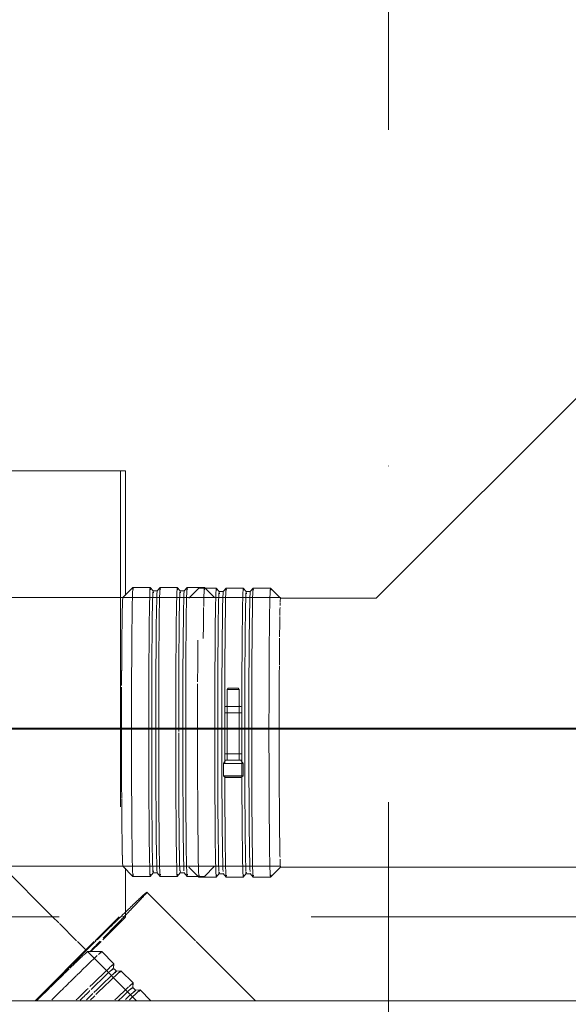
# Model space of a CAD drawing. Header units: millimetres. Extents: x 83162 to 161202, y 56220 to 105342.
# Tile 170 of 209: x 138051 to 138377, y 90102 to 90688. Entities that reach past the tile are written whole.
import ezdxf
from ezdxf import colors
from ezdxf.entities.mleader import LeaderData, LeaderLine
from ezdxf.math import Vec2, Vec3

# ---------------------------------------------------------------- set-up
doc = ezdxf.new("R2010")
doc.units = ezdxf.units.MM
doc.linetypes.add('4_ Штрихпунктир_ 10 х 2 мм', pattern=[1400, 1000, -200, 0, -200])
doc.linetypes.add('ADSK_Штрих_ш2 п1_5', pattern=[350, 200, -150])
for name, color, linetype, lineweight in [('P-PIPE-____-OTLN', 7, 'Continuous', 50), ('S-GRID-____-OTLN', 7, 'Continuous', 9), ('Греющ. кабель', 204, 'Continuous', 50), ('ДЕВИ', 7, 'Continuous', 0)]:
    doc.layers.add(name, color=color, linetype=linetype, lineweight=lineweight)
doc.styles.add('ДЕВИ', font='CS_Gost2304.shx', dxfattribs={"width": 0.8})

# ---------------------------------------------------------------- blocks, each defined once
blk = doc.blocks.new('Наметкина 10_РД_АР_К3_Отделка_R21_rvt-1-ВКК_01_К3_З_ЭОМ_греющий кабель_')
at = {"layer": 'S-GRID-____-OTLN', "color": 254, "linetype": '4_ Штрихпунктир_ 10 х 2 мм', "lineweight": 5, "true_color": 0xcccccc}
blk.add_line((138270, 57020.14), (138270, 104542.42), dxfattribs=at)
blk = doc.blocks.new('Соединитель Norma Rapid - Соединитель Norma Rapid-V191-ВКК_01_К3_З_ЭОМ_греющий кабель_')
at = {"layer": 'P-PIPE-____-OTLN', "lineweight": 9}
for p, q in [((138157.3, 90349.72), (138151.3, 90343.72)), ((138167.57, 90349.73), (138157.3, 90349.73)), ((138169.3, 90347.67), (138167.58, 90349.72)), ((138173.45, 90349.72), (138171.73, 90347.67)), ((138183.64, 90349.73), (138173.46, 90349.73)), ((138185.38, 90347.67), (138183.65, 90349.72)), ((138189.53, 90349.72), (138187.8, 90347.67)), ((138199.8, 90349.73), (138189.54, 90349.73)), ((138205.81, 90343.72), (138199.81, 90349.72)), ((138171.74, 90347.67), (138169.29, 90347.67)), ((138187.81, 90347.67), (138185.37, 90347.67)), ((138174.62, 90290.28), (138174.02, 90289.41)), ((138174.02, 90289.41), (138174.02, 90247.29)), ((138181.29, 90289.41), (138180.68, 90290.28)), ((138181.29, 90247.29), (138181.29, 90289.41)), ((138172.78, 90279.47), (138172.65, 90279.41)), ((138172.65, 90279.41), (138172.65, 90275.56)), ((138182.65, 90279.41), (138182.78, 90279.47)), ((138172.65, 90275.56), (138172.78, 90275.61)), ((138182.78, 90275.61), (138182.65, 90275.56)), ((138172.78, 90251.2), (138172.65, 90251.15)), ((138172.65, 90251.15), (138172.65, 90247.29)), ((138182.65, 90251.15), (138182.78, 90251.2)), ((138173.01, 90247.29), (138171.8, 90245.35)), ((138171.8, 90245.35), (138171.8, 90237.99)), ((138183.51, 90245.35), (138182.29, 90247.29)), ((138183.51, 90237.99), (138183.51, 90245.35)), ((138171.8, 90237.99), (138172.65, 90237.14)), ((138182.65, 90237.14), (138183.51, 90237.99)), ((138151.3, 90183.73), (138157.3, 90177.73)), ((138167.58, 90177.73), (138169.3, 90179.79)), ((138169.29, 90179.78), (138171.74, 90179.78)), ((138171.73, 90179.79), (138173.45, 90177.73)), ((138183.65, 90177.73), (138185.38, 90179.79)), ((138185.37, 90179.78), (138187.81, 90179.78)), ((138187.8, 90179.79), (138189.53, 90177.73)), ((138199.81, 90177.73), (138205.81, 90183.73)), ((138157.3, 90177.73), (138167.57, 90177.73)), ((138173.46, 90177.73), (138183.64, 90177.73)), ((138189.54, 90177.73), (138199.8, 90177.73))]:
    blk.add_line(p, q, dxfattribs=at)
for centre, major_axis, ratio, start_param, end_param in [((138157.3, 90263.73), (0, 86), 0.01, 0, 0.01), ((138167.57, 90263.73), (0, 86), 0.01, 6.112794, 7.858124), ((138173.46, 90263.73), (0, 86), 0.01, 6.112794, 7.858124), ((138183.64, 90263.73), (0, 86), 0.01, 6.112794, 7.858124), ((138189.54, 90263.73), (0, 86), 0.01, 6.112794, 7.858124), ((138199.8, 90263.73), (0, 86), 0.01, 6.112794, 7.858124), ((138169.29, 90263.73), (0, 83.95), 0.01, 0.178675, 1.574938), ((138169.29, 90263.73), (0, 83.95), 0.01, 6.112794, 6.443984), ((138171.74, 90263.73), (0, 83.95), 0.01, 0.178675, 1.574938), ((138171.74, 90263.73), (0, 83.95), 0.01, 0, 0.161916), ((138185.37, 90263.73), (0, 83.95), 0.01, 0.178675, 1.574938), ((138185.37, 90263.73), (0, 83.95), 0.01, 6.112794, 6.443984), ((138187.81, 90263.73), (0, 83.95), 0.01, 0.178675, 1.574938), ((138187.81, 90263.73), (0, 83.95), 0.01, 0, 0.161916), ((138157.3, 90263.73), (0, 86), 0.01, 0.876807, 1.210909), ((138205.8, 90263.73), (0, 80), 0.01, 1.127385, 1.234855), ((138157.3, 90263.73), (0, 86), 0.01, 1.225872, 1.574938), ((138177.65, 90289.41), (3.64, 0), 0.004142, 3.141593, 4.702389), ((138177.65, 90290.28), (3.03, 0), 0.004142, 1.560797, 3.131593), ((138177.65, 90290.28), (3.03, 0), 0.004142, 3.138693, 4.702389), ((138177.65, 90290.28), (3.03, 0), 0.004142, 4.702389, 6.273186), ((138177.65, 90289.41), (3.64, 0), 0.004142, 4.702389, 6.273186), ((138177.65, 90290.28), (3.03, 0), 0.004142, 0.0029, 1.560797), ((138177.65, 90279.41), (5, 0), 0.004142, 3.141593, 4.702389), ((138177.65, 90279.41), (4, 0), 0.004142, 2.869794, 3.131593), ((138177.65, 90279.41), (4, 0), 0.004142, 3.141593, 4.702389), ((138177.65, 90279.41), (5, 0), 0.004142, 4.702389, 6.273186), ((138177.65, 90279.41), (4, 0), 0.004142, 4.702389, 6.273186), ((138177.65, 90279.41), (4, 0), 0.004142, 0, 0.513599), ((138177.65, 90275.56), (5, 0), 0.004142, 3.141593, 4.702389), ((138177.65, 90275.56), (4, 0), 0.004142, 2.869794, 3.131593), ((138177.65, 90275.56), (4, 0), 0.004142, 3.141593, 4.702389), ((138177.65, 90275.56), (5, 0), 0.004142, 4.702389, 6.273186), ((138177.65, 90275.56), (4, 0), 0.004142, 4.702389, 6.273186), ((138177.65, 90275.56), (4, 0), 0.004142, 0, 0.513599), ((138157.3, 90263.73), (0, 86), 0.01, 1.574938, 3.304123), ((138167.57, 90263.73), (0, 86), 0.01, 1.574938, 3.320267), ((138169.29, 90263.73), (0, 83.95), 0.01, 1.574938, 2.971202), ((138171.74, 90263.73), (0, 83.95), 0.01, 1.574938, 2.971202), ((138173.46, 90263.73), (0, 86), 0.01, 1.574938, 1.785064), ((138183.64, 90263.73), (0, 86), 0.01, 1.574938, 3.320267), ((138185.37, 90263.73), (0, 83.95), 0.01, 1.574938, 2.971202), ((138187.81, 90263.73), (0, 83.95), 0.01, 1.574938, 2.971202), ((138189.54, 90263.73), (0, 86), 0.01, 1.574938, 3.304123), ((138199.8, 90263.73), (0, 86), 0.01, 1.574938, 3.320267), ((138205.8, 90263.73), (0, 80), 0.01, 1.571678, 1.574938), ((138177.65, 90251.15), (5, 0), 0.004142, 3.141593, 4.702389), ((138177.65, 90251.15), (4, 0), 0.004142, 3.141593, 4.702389), ((138177.65, 90251.15), (4, 0), 0.004142, 2.869794, 3.131593), ((138177.65, 90251.15), (5, 0), 0.004142, 4.702389, 6.273186), ((138177.65, 90251.15), (4, 0), 0.004142, 4.702389, 6.273186), ((138177.65, 90251.15), (4, 0), 0.004142, 0, 0.513599), ((138177.65, 90245.35), (5.85, 0), 0.004142, 2.607994, 3.139005), ((138177.65, 90245.35), (5.85, 0), 0.004142, 3.141593, 4.702389), ((138177.65, 90247.29), (5, 0), 0.004142, 3.141593, 4.702389), ((138177.65, 90247.29), (4.64, 0), 0.004142, 3.139005, 4.702389), ((138177.65, 90247.29), (4, 0), 0.004142, 3.393392, 4.44059), ((138177.65, 90247.29), (5, 0), 0.004142, 4.702389, 6.273186), ((138177.65, 90245.35), (5.85, 0), 0.004142, 4.702389, 6.283185), ((138177.65, 90247.29), (4.64, 0), 0.004142, 4.70575, 6.273186), ((138177.65, 90247.29), (4, 0), 0.004142, 4.964189, 6.011386), ((138177.65, 90245.35), (5.85, 0), 0.004142, 0.002588, 0.513599), ((138177.65, 90237.99), (5.85, 0), 0.004142, 2.607994, 3.141593), ((138177.65, 90237.99), (5.85, 0), 0.004142, 3.145734, 4.702389), ((138173.46, 90263.73), (0, 86), 0.01, 1.876535, 3.304123), ((138177.65, 90237.14), (5, 0), 0.004142, 1.560797, 3.131593), ((138177.65, 90237.14), (5, 0), 0.004142, 3.145734, 4.702389), ((138177.65, 90237.99), (5.85, 0), 0.004142, 4.702389, 6.279044), ((138177.65, 90237.14), (5, 0), 0.004142, 4.702389, 6.273186), ((138177.65, 90237.14), (5, 0), 0.004142, 6.279044, 7.843982), ((138177.65, 90237.99), (5.85, 0), 0.004142, 0, 0.513599), ((138205.8, 90263.73), (0, 80), 0.01, 1.923502, 2.011773), ((138205.8, 90263.73), (0, 80), 0.01, 2.7089, 2.753035), ((138169.29, 90263.73), (0, 83.95), 0.01, 2.994588, 3.284219), ((138171.74, 90263.73), (0, 83.95), 0.01, 3.129675, 3.141593), ((138185.37, 90263.73), (0, 83.95), 0.01, 2.994588, 3.284219), ((138187.81, 90263.73), (0, 83.95), 0.01, 3.129675, 3.141593), ((138205.8, 90263.73), (0, 80), 0.01, 3.141593, 3.145735)]:
    blk.add_ellipse(centre, major_axis=major_axis, ratio=ratio, start_param=start_param, end_param=end_param, dxfattribs=at)
blk = doc.blocks.new('Соединитель Norma Rapid - Соединитель Norma Rapid-V203-ВКК_01_К3_З_ЭОМ_греющий кабель_')
at = {"layer": 'P-PIPE-____-OTLN', "lineweight": 9}
for p, q in [((138118, 90350.18), (138112, 90344.18)), ((138128.28, 90350.18), (138118.01, 90350.18)), ((138130.01, 90348.12), (138128.29, 90350.17)), ((138134.16, 90350.17), (138132.44, 90348.12)), ((138144.35, 90350.18), (138134.17, 90350.18)), ((138146.08, 90348.12), (138144.36, 90350.17)), ((138150.23, 90350.17), (138148.51, 90348.12)), ((138160.51, 90350.18), (138150.24, 90350.18)), ((138166.52, 90344.18), (138160.52, 90350.18)), ((138132.45, 90348.13), (138130, 90348.13)), ((138148.52, 90348.13), (138146.07, 90348.13)), ((138112, 90184.18), (138118, 90178.19)), ((138128.29, 90178.19), (138130.01, 90180.24)), ((138130, 90180.24), (138132.45, 90180.24)), ((138132.44, 90180.24), (138134.16, 90178.19)), ((138144.36, 90178.19), (138146.08, 90180.24)), ((138146.07, 90180.24), (138148.52, 90180.24)), ((138148.51, 90180.24), (138150.23, 90178.19)), ((138160.52, 90178.19), (138166.52, 90184.18)), ((138118.01, 90178.18), (138128.28, 90178.18)), ((138134.17, 90178.18), (138144.35, 90178.18)), ((138150.24, 90178.18), (138160.51, 90178.18))]:
    blk.add_line(p, q, dxfattribs=at)
for centre, major_axis, start_param, end_param in [((138118.01, 90264.18), (0, 86), 6.1202, 7.850002), ((138128.28, 90264.18), (0, 86), 6.104672, 7.850002), ((138130, 90264.18), (0, 83.95), 6.119228, 7.850002), ((138134.17, 90264.18), (0, 86), 6.1202, 7.850002), ((138144.35, 90264.18), (0, 86), 6.104672, 7.850002), ((138146.07, 90264.18), (0, 83.95), 6.119228, 7.850002), ((138150.24, 90264.18), (0, 86), 6.1202, 7.850002), ((138160.51, 90264.18), (0, 86), 6.104672, 6.802804), ((138112.01, 90264.18), (0, 80), 0, 0.01), ((138132.45, 90264.18), (0, 83.95), 0, 1.566816), ((138148.52, 90264.18), (0, 83.95), 0, 1.566816), ((138112.01, 90264.18), (0, 80), 0.388719, 0.432854), ((138160.51, 90264.18), (0, 86), 0.534313, 0.868685), ((138112.01, 90264.18), (0, 80), 1.129982, 1.218253), ((138118.01, 90264.18), (0, 86), 1.566816, 3.312146), ((138128.28, 90264.18), (0, 86), 1.566816, 3.312146), ((138130, 90264.18), (0, 83.95), 1.566816, 3.312146), ((138132.45, 90264.18), (0, 83.95), 1.566816, 3.141593), ((138134.17, 90264.18), (0, 86), 1.566816, 3.312146), ((138144.35, 90264.18), (0, 86), 1.566816, 3.312146), ((138146.07, 90264.18), (0, 83.95), 1.577339, 2.96308), ((138148.52, 90264.18), (0, 83.95), 1.566816, 2.96308), ((138150.24, 90264.18), (0, 86), 1.566816, 3.312146), ((138112.01, 90264.18), (0, 80), 1.91538, 2.003651), ((138112.01, 90264.18), (0, 80), 2.701684, 2.744914), ((138112.01, 90264.18), (0, 80), 3.131592, 3.137613), ((138146.07, 90264.18), (0, 83.95), 3.06214, 3.312146), ((138148.52, 90264.18), (0, 83.95), 3.055941, 3.224735), ((138160.51, 90264.18), (0, 86), 3.141593, 3.151593)]:
    blk.add_ellipse(centre, major_axis=major_axis, ratio=0.01, start_param=start_param, end_param=end_param, dxfattribs=at)
blk = doc.blocks.new('Соединитель Norma Rapid - Соединитель Norma Rapid-V204-ВКК_01_К3_З_ЭОМ_греющий кабель_')
at = {"layer": 'P-PIPE-____-OTLN', "color": 9, "lineweight": 9, "true_color": 0xbfbfbf}
for p, q in [((138099.45, 90133.38), (138090.96, 90133.38)), ((138106.71, 90126.12), (138099.46, 90133.38)), ((138106.48, 90123.44), (138106.72, 90126.11)), ((138108.21, 90121.72), (138106.81, 90123.12)), ((138110.87, 90121.96), (138108.2, 90121.72)), ((138118.08, 90114.76), (138110.88, 90121.95)), ((138117.85, 90112.08), (138118.08, 90114.75)), ((138119.58, 90110.36), (138117.93, 90112)), ((138122.24, 90110.59), (138119.57, 90110.36)), ((138128.66, 90104.18), (138122.25, 90110.59)), ((137996.47, 89993.13), (137999.14, 89993.36)), ((137999.13, 89993.37), (138000.86, 89991.64)), ((138000.86, 89991.65), (138000.63, 89988.98)), ((138000.63, 89988.96), (138007.89, 89981.71)), ((138007.9, 89981.7), (138016.38, 89981.7))]:
    blk.add_line(p, q, dxfattribs=at)
for centre, major_axis, start_param, end_param in [((138034.4, 90076.81), (56.57, 56.57), 0.004256, 0.009886), ((138038.65, 90072.57), (60.81, 60.81), 6.112909, 6.525186), ((138038.65, 90072.57), (60.81, 60.81), 0.291638, 0.704676), ((138034.4, 90076.81), (56.57, 56.57), 0.396955, 0.440121), ((138045.9, 90065.31), (60.81, 60.81), 0.29164, 0.691806), ((138047.12, 90064.09), (59.36, 59.36), 6.112909, 6.959303), ((138048.85, 90062.36), (59.36, 59.36), 6.112909, 6.959303), ((138050.07, 90061.14), (60.81, 60.81), 6.112909, 6.987864), ((138045.9, 90065.31), (60.81, 60.81), 6.112909, 6.567043), ((138038.65, 90072.57), (60.81, 60.81), 0.710131, 0.876921), ((138057.27, 90053.95), (60.81, 60.81), 6.112909, 6.555953), ((138038.65, 90072.57), (60.81, 60.81), 0.880979, 1.025102), ((138045.9, 90065.31), (60.81, 60.81), 0.71865, 0.876921), ((138047.12, 90064.09), (59.36, 59.36), 0.691923, 0.832447), ((138057.27, 90053.95), (60.81, 60.81), 0.291642, 0.595204), ((138058.49, 90052.73), (59.36, 59.36), 6.112909, 6.81104), ((138060.22, 90051), (59.36, 59.36), 6.112909, 6.730075), ((138061.44, 90049.78), (60.81, 60.81), 6.112909, 6.734138), ((138048.85, 90062.36), (59.36, 59.36), 0.694005, 0.786534), ((138050.07, 90061.14), (60.81, 60.81), 0.723543, 0.781478), ((138057.27, 90053.95), (60.81, 60.81), 2.971316, 3.320382), ((138058.49, 90052.73), (59.36, 59.36), 2.971316, 3.320382), ((138061.44, 90049.78), (60.81, 60.81), 2.76968, 3.320382), ((138060.22, 90051), (59.36, 59.36), 2.893825, 3.141593), ((138068.7, 90042.52), (60.81, 60.81), 2.516007, 2.793436), ((138072.94, 90038.28), (56.57, 56.57), 2.708149, 2.745744), ((138068.7, 90042.52), (60.81, 60.81), 2.848478, 3.320382)]:
    blk.add_ellipse(centre, major_axis=major_axis, ratio=0.009885, start_param=start_param, end_param=end_param, dxfattribs=at)

msp = doc.modelspace()

# ---------------------------------------------------------------- linework, layer by layer
at = {"layer": 'P-PIPE-____-OTLN', "color": 46, "lineweight": 9, "true_color": 0x785107}
for p, q in [((138425.89, 90506.95), (138262.66, 90343.72)), ((138112.01, 90344.18), (138110.59, 90344.18)), ((138205.81, 90344.18), (138112.01, 90344.18)), ((138262.66, 90343.73), (138205.8, 90343.73)), ((138110.59, 90184.18), (138112.01, 90184.18)), ((138112.01, 90184.18), (138205.81, 90184.18)), ((138205.8, 90183.73), (138559.78, 90183.73))]:
    msp.add_line(p, q, dxfattribs=at)
at = {"layer": 'P-PIPE-____-OTLN', "color": 46, "linetype": 'ADSK_Штрих_ш2 п1_5', "lineweight": 9, "true_color": 0x785107}
for p, q in [((138113.52, 90419.54), (137755.58, 90419.54)), ((138110.59, 90419.54), (138110.59, 90154.99)), ((138113.52, 90345.4), (138113.52, 90419.54)), ((138113.52, 90156.83), (138113.52, 90182.99)), ((138140.77, 90154.29), (138126.33, 90168.74))]:
    msp.add_line(p, q, dxfattribs=at)
at = {"layer": 'P-PIPE-____-OTLN', "color": 43, "linetype": 'ADSK_Штрих_ш2 п1_5', "lineweight": 9, "true_color": 0xbba883}
for p, q in [((137755.58, 90419.54), (138113.52, 90419.54)), ((138113.52, 90154.18), (138113.52, 90156.51)), ((138109.79, 90154.18), (138095.5, 90139.9)), ((138112.62, 90154.18), (138111.32, 90154.7)), ((138155.17, 90139.9), (138140.88, 90154.18)), ((138095.03, 90139.42), (138059.79, 90104.18)), ((138190.88, 90104.18), (138155.64, 90139.42))]:
    msp.add_line(p, q, dxfattribs=at)
at = {"layer": 'P-PIPE-____-OTLN', "color": 43, "lineweight": 9, "true_color": 0xbba883}
for p, q in [((138110.59, 90344.18), (137757.03, 90344.18)), ((138040.12, 90184.18), (138110.59, 90184.18)), ((138070.17, 90154.18), (138040.13, 90184.22))]:
    msp.add_line(p, q, dxfattribs=at)
at = {"layer": 'P-PIPE-____-OTLN', "color": 136, "linetype": 'ADSK_Штрих_ш2 п1_5', "lineweight": 9, "true_color": 0x008080}
msp.add_line((139124.09, 90154.17), (136617.14, 90154.19), dxfattribs=at)
at = {"layer": 'P-PIPE-____-OTLN', "color": 254, "lineweight": 9, "true_color": 0xddd3c1}
for p, q in [((138073.86, 90150.49), (138070.17, 90154.18)), ((138084.45, 90139.9), (138074.23, 90150.12)), ((138089.98, 90134.37), (138084.93, 90139.42)), ((138120.17, 90104.18), (138090.97, 90133.38))]:
    msp.add_line(p, q, dxfattribs=at)
at = {"layer": 'P-PIPE-____-OTLN', "color": 254, "linetype": 'ADSK_Штрих_ш2 п1_5', "lineweight": 9, "true_color": 0xddd3c1}
for p, q in [((138100.18, 90140.48), (138113.52, 90153.83)), ((138092.85, 90133.16), (138099.11, 90139.42))]:
    msp.add_line(p, q, dxfattribs=at)
at = {"layer": 'P-PIPE-____-OTLN', "color": 123, "lineweight": 9, "true_color": 0x80bfbf}
msp.add_line((139678.55, 90104.17), (136617.14, 90104.19), dxfattribs=at)
at = {"layer": 'P-PIPE-____-OTLN', "color": 46, "lineweight": 9, "true_color": 0x785107}
for centre, start_param, end_param in [((138112.01, 90264.18), 0, 0.257819), ((138112.01, 90264.18), 0, 0.128921), ((138205.81, 90264.18), 0, 0.261799), ((138112.01, 90264.18), 0.390698, 0.519619), ((138112.01, 90264.18), 0.261799, 0.39072), ((138205.81, 90264.18), 0.391067, 0.523599), ((138205.81, 90264.18), 0.279537, 0.34764), ((138112.01, 90264.18), 0.523599, 0.65252), ((138205.81, 90264.18), 0.536393, 0.785398), ((138112.01, 90264.18), 0.652497, 0.781418), ((138112.01, 90264.18), 0.785398, 1.033323), ((138205.8, 90263.73), 0.78954, 1.025816), ((138205.81, 90264.18), 0.927602, 1.047198), ((138112.01, 90264.18), 1.033666, 1.130985), ((138112.01, 90264.18), 1.047198, 1.131892), ((138205.8, 90263.73), 1.051339, 1.139106), ((138205.8, 90263.73), 1.215105, 1.934772), ((138112.01, 90264.18), 1.232537, 1.92665), ((138112.01, 90264.18), 1.233592, 1.304826), ((138112.01, 90264.18), 1.308997, 1.566771), ((138112.01, 90264.18), 1.570796, 1.828705), ((138112.01, 90264.18), 1.832596, 1.925586), ((138112.01, 90264.18), 2.002648, 2.090415), ((138112.01, 90264.18), 2.003511, 2.090649), ((138205.8, 90263.73), 2.01077, 2.709903), ((138112.01, 90264.18), 2.094395, 2.125082), ((138112.01, 90264.18), 2.125358, 2.352215), ((138112.01, 90264.18), 2.356194, 2.485116), ((138112.01, 90264.18), 2.485093, 2.614014), ((138112.01, 90264.18), 2.617994, 2.746915), ((138112.01, 90264.18), 2.746892, 2.875813), ((138112.01, 90264.18), 2.879793, 3.007048), ((138205.8, 90263.73), 2.796168, 3.145735), ((138112.01, 90264.18), 3.008692, 3.137613)]:
    msp.add_ellipse(centre, major_axis=(0, 80), ratio=0.01, start_param=start_param, end_param=end_param, dxfattribs=at)
at = {"layer": 'P-PIPE-____-OTLN', "color": 46, "linetype": 'ADSK_Штрих_ш2 п1_5', "lineweight": 9, "true_color": 0x785107}
msp.add_ellipse((138034.4, 90076.81), major_axis=(91.92, 91.93), ratio=0.009902, start_param=0.004256, end_param=0.573018, dxfattribs=at)
at = {"layer": 'P-PIPE-____-OTLN', "color": 43, "linetype": 'ADSK_Штрих_ш2 п1_5', "lineweight": 9, "true_color": 0xbba883}
for start_param, end_param in [(6.025642, 6.283185), (5.763843, 6.019545), (0.573018, 0.639639), (5.728571, 5.756291)]:
    msp.add_ellipse((138034.4, 90076.81), major_axis=(91.92, 91.93), ratio=0.009902, start_param=start_param, end_param=end_param, dxfattribs=at)
at = {"layer": 'P-PIPE-____-OTLN', "color": 254, "linetype": 'ADSK_Штрих_ш2 п1_5', "lineweight": 9, "true_color": 0xddd3c1}
for start_param, end_param in [(0, 0.004256), (0.639639, 0.821205), (5.502043, 5.728032), (0.827809, 1.051454), (5.389611, 5.474265), (1.052688, 1.276831)]:
    msp.add_ellipse((138034.4, 90076.81), major_axis=(91.92, 91.93), ratio=0.009902, start_param=start_param, end_param=end_param, dxfattribs=at)
at = {"layer": 'P-PIPE-____-OTLN', "color": 254, "lineweight": 9, "true_color": 0xddd3c1}
for ratio, start_param, end_param in [(0.009885, 0.004256, 0.266056), (0.009902, 0.394813, 0.523599), (0.009885, 0.282652, 0.394839), (0.009902, 0.622278, 0.785398), (0.009885, 0.527855, 0.611242), (0.009885, 0.789654, 0.910594), (0.009885, 1.051454, 1.074345)]:
    msp.add_ellipse((138034.4, 90076.81), major_axis=(56.57, 56.57), ratio=ratio, start_param=start_param, end_param=end_param, dxfattribs=at)
at = {"layer": 'P-PIPE-____-OTLN', "color": 254, "lineweight": 9, "true_color": 0xeee9e0}
for start_param, end_param in [(0.910553, 1.047198), (1.051199, 1.074141)]:
    msp.add_ellipse((138034.4, 90076.81), major_axis=(56.57, 56.57), ratio=0.009902, start_param=start_param, end_param=end_param, dxfattribs=at)
at = {"layer": 'Греющ. кабель'}
msp.add_line((144828.43, 90264.22), (136294.52, 90266.63), dxfattribs=at)

# ---------------------------------------------------------------- block references
at = {"lineweight": 5}
msp.add_blockref('Наметкина 10_РД_АР_К3_Отделка_R21_rvt-1-ВКК_01_К3_З_ЭОМ_греющий кабель_', (0, 0), dxfattribs=at)
at = {"layer": 'P-PIPE-____-OTLN', "lineweight": 9}
for name in ['Соединитель Norma Rapid - Соединитель Norma Rapid-V203-ВКК_01_К3_З_ЭОМ_греющий кабель_', 'Соединитель Norma Rapid - Соединитель Norma Rapid-V191-ВКК_01_К3_З_ЭОМ_греющий кабель_']:
    msp.add_blockref(name, (0, 0), dxfattribs=at)
at = {"layer": 'P-PIPE-____-OTLN', "color": 9, "lineweight": 9, "true_color": 0xbfbfbf}
msp.add_blockref('Соединитель Norma Rapid - Соединитель Norma Rapid-V204-ВКК_01_К3_З_ЭОМ_греющий кабель_', (0, 0), dxfattribs=at)

# ---------------------------------------------------------------- leaders
at = {"layer": 'ДЕВИ', "color": 7}
ml = msp.add_multileader_mtext('Standard', dxfattribs=at)
ml.set_content('{\\C7;ГК3.19\\PЭлектроподогрев трубы\\PДЕВИ Pipeguard-25   L=28м, 700 Вт. 230 В.^JУчасток 19.}', color=5, style='ДЕВИ')
ml.set_leader_properties()
ml.build(insert=Vec2(0, 0))
ml.multileader.update_dxf_attribs({"text_left_attachment_type": 5, "text_right_attachment_type": 5, "dogleg_length": 1, "arrow_head_size": 50})
ctx = ml.context
ctx.base_point, ctx.char_height, ctx.arrow_head_size, ctx.landing_gap_size, ctx.plane_origin = Vec3(134756.39, 93591.14), 200, 50, 0, Vec3(155753.49, 93339.56)
ctx.left_attachment, ctx.right_attachment, ctx.text_align_type = 5, 5, 2
notes = []
notes.append((ctx, [(0, (1, 1, 0), (140677.39, 93591.14), (-1, 0), 1, [(0, [(141604.32, 90265.13)], 0, [])])]))
ctx.mtext.insert, ctx.mtext.width, ctx.mtext.alignment, ctx.mtext.flow_direction = Vec3(140676.39, 94831.14), 6137.8365, 3, 5
for ctx, leaders in notes:
    for number, flags, end, landing, length, lines in leaders:
        leader = LeaderData()
        leader.index, (leader.has_last_leader_line, leader.has_dogleg_vector, leader.attachment_direction) = number, flags
        leader.last_leader_point, leader.dogleg_vector, leader.dogleg_length = Vec3(end), Vec3(landing), length
        for number, points, colour, breaks in lines:
            line = LeaderLine()
            line.index, line.vertices, line.color, line.breaks = number, Vec3.list(points), colors.encode_raw_color(colour), breaks
            leader.lines.append(line)
        ctx.leaders.append(leader)

doc.saveas('drawing.dxf')
